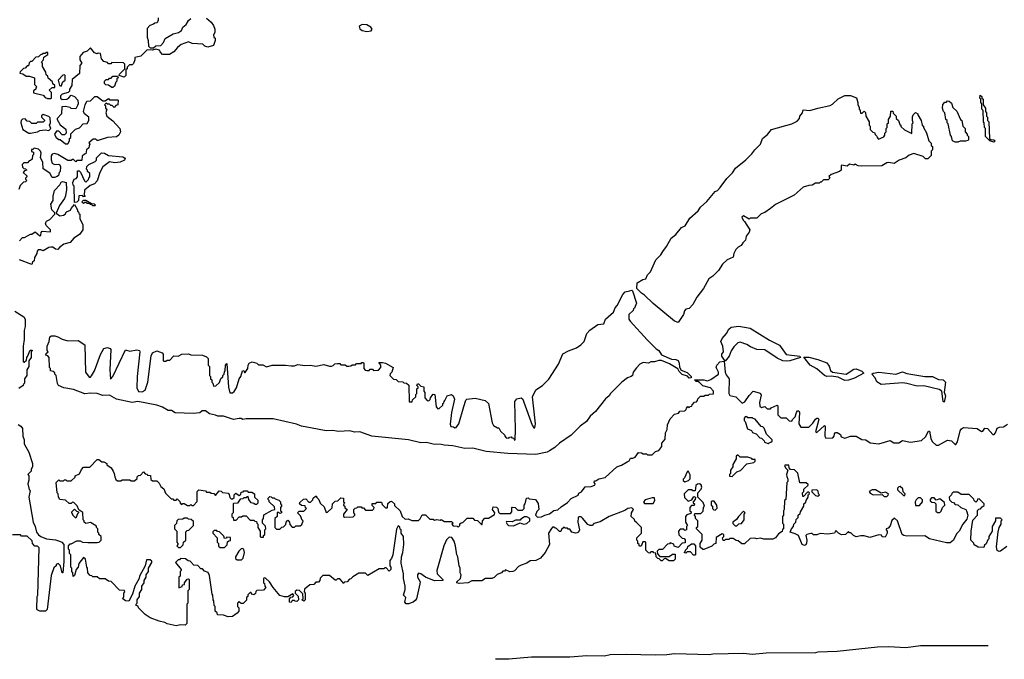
# Model space of a CAD drawing. Extents: x 2106670 to 2323771, y 35271 to 224896.
# Tile 166 of 256: x 2238808 to 2247538, y 60647 to 66320. Entities that reach past the tile are written whole.
import ezdxf

# ---------------------------------------------------------------- set-up
doc = ezdxf.new("R2010")
doc.units = 0

msp = doc.modelspace()

# ---------------------------------------------------------------- linework, layer by layer
at = {"layer": '0CON20XD'}
for points in [[(2240465, 66332.5), (2240505, 66297.5), (2240525, 66267.5), (2240536.7, 66235), (2240537.5, 66205), (2240527.5, 66185), (2240530, 66165), (2240540, 66155), (2240540, 66135), (2240525, 66092.5), (2240477, 66077), (2240450, 66085), (2240431.7, 66101.7), (2240338.3, 66108.3), (2240305, 66122.5), (2240240.9, 66099.1), (2240206.6, 66073.4), (2240175, 66034.2), (2240135, 66010), (2240075, 66010), (2240052.5, 66035), (2240048.3, 66048.3), (2240015, 66060), (2239985, 66050), (2239938.3, 66051.7), (2239883.3, 65996.7), (2239830, 65985), (2239830, 65965), (2239818.3, 65931.7), (2239805, 65920), (2239781.7, 65918.3), (2239761.7, 65898.3), (2239760, 65885), (2239750, 65875), (2239750, 65825), (2239735, 65810), (2239690, 65825), (2239691.7, 65838.3), (2239740, 65885), (2239740, 65925), (2239728.3, 65938.3), (2239625, 65940), (2239615, 65930), (2239595, 65930), (2239585, 65940), (2239555, 65950), (2239531.7, 65971.7), (2239525, 66020), (2239505, 66022.5), (2239495, 66017.5), (2239470, 66025), (2239435, 66070), (2239405, 66040), (2239371.7, 66028.3), (2239340, 65995), (2239340, 65965), (2239360, 65935), (2239340, 65915), (2239338.3, 65841.7), (2239271.7, 65788.3), (2239270, 65735), (2239250, 65705), (2239250, 65685), (2239237, 65673), (2239185, 65660), (2239170, 65645), (2239170, 65625), (2239183.3, 65613.3), (2239225, 65616.2), (2239243.9, 65626.1), (2239265, 65650), (2239295, 65637.5), (2239323.3, 65605), (2239326.7, 65575), (2239321.7, 65558.3), (2239305, 65530), (2239265, 65532.5), (2239255, 65540), (2239215, 65548.8), (2239181.7, 65548.3), (2239177.5, 65485), (2239140, 65445), (2239140, 65435), (2239167, 65387), (2239218.3, 65348.3), (2239220, 65315), (2239205, 65300), (2239185, 65300), (2239155, 65330), (2239135, 65332.5), (2239117.5, 65305), (2239120, 65295), (2239132.5, 65275), (2239155, 65257.5), (2239166.1, 65256.1), (2239215, 65220), (2239235, 65220), (2239250, 65245), (2239250, 65265), (2239260, 65275), (2239261.7, 65308.3), (2239301.7, 65348.3), (2239338.3, 65361.7), (2239370, 65395), (2239405, 65400), (2239420, 65425), (2239420, 65455), (2239383.6, 65483.6), (2239372.5, 65505), (2239388.8, 65565), (2239404, 65596), (2239435, 65600), (2239475, 65640), (2239495, 65640), (2239545, 65600), (2239565, 65600), (2239595, 65620), (2239605, 65610), (2239675, 65610), (2239680, 65605), (2239676.7, 65565), (2239661.7, 65558.3), (2239645, 65540), (2239628.3, 65558.3), (2239615, 65560), (2239605, 65570), (2239585, 65570), (2239575, 65580), (2239560, 65565), (2239570, 65555), (2239570, 65535), (2239580, 65525), (2239572.5, 65495), (2239580, 65465), (2239634, 65424), (2239696, 65355), (2239700.8, 65325), (2239685.7, 65295), (2239665, 65281.9), (2239585.8, 65274.2), (2239505, 65250), (2239495, 65250), (2239481.7, 65261.7), (2239458.3, 65261.7), (2239421.7, 65228.3), (2239430, 65215), (2239425, 65200), (2239420, 65185), (2239400, 65165), (2239395, 65130), (2239381.7, 65128.3), (2239361.7, 65108.3), (2239360, 65075), (2239355, 65070), (2239315, 65070), (2239305, 65060), (2239285, 65080), (2239275, 65080), (2239265, 65070), (2239235, 65070), (2239145, 65123.8), (2239115, 65133.3), (2239095, 65127.5), (2239087, 65113), (2239086.4, 65076.4), (2239096.7, 65046.7), (2239115, 65036.7), (2239155, 65037.5), (2239163.3, 65033.3), (2239170, 65015), (2239167.5, 64975), (2239157.5, 64965), (2239150.7, 64939.3), (2239140.7, 64929.3), (2239115, 64920), (2239095, 64920), (2239075, 64957.5), (2239016.4, 64996.4), (2239014, 65055), (2238993.3, 65095), (2238998.8, 65135), (2238992.5, 65155), (2238975, 65172.5), (2238935, 65180), (2238925, 65170), (2238911.7, 65168.3), (2238911.7, 65151.7), (2238930, 65145), (2238930, 65125), (2238920, 65115), (2238918.3, 65081.7), (2238905, 65070), (2238891.7, 65068.3), (2238878.3, 65051.7), (2238845, 65050), (2238830, 65035), (2238831.7, 65011.7), (2238845, 65000), (2238858.3, 64998.3), (2238870, 64985), (2238851.7, 64978.3), (2238840, 64965), (2238870, 64935), (2238870, 64925), (2238860, 64915), (2238860, 64905), (2238870, 64895), (2238858.3, 64881.7), (2238841.7, 64878.3), (2238811.7, 64848.3), (2238800, 64815)], [(2240035, 66337.5), (2240036.1, 66316.1), (2240026.4, 66293.6), (2240005, 66290), (2239995, 66280), (2239961.7, 66268.3), (2239938.3, 66241.7), (2239937.5, 66165), (2239946.7, 66135), (2239950, 66085), (2239965, 66070), (2239995, 66070), (2240015, 66087.5), (2240058.3, 66091.7), (2240082, 66118), (2240096.7, 66153.3), (2240170, 66195), (2240215, 66205.6), (2240242, 66225), (2240253.8, 66255), (2240283.3, 66276.7), (2240305, 66313.8), (2240325, 66329.2)], [(2241885, 66216.2), (2241925, 66222.5), (2241932.5, 66235), (2241922.5, 66255), (2241885.8, 66275.8), (2241843.9, 66276.1), (2241818.3, 66261.7), (2241825, 66237.5), (2241845, 66223.8), (2241885, 66216.2)], [(2239085, 65620), (2239090, 65625), (2239090, 65675), (2239070, 65695), (2239095, 65720), (2239120, 65720), (2239120, 65735), (2239101.7, 65751.7), (2239098.3, 65768.3), (2239061.7, 65801.7), (2239058.3, 65818.3), (2239041.7, 65831.7), (2239040, 65855), (2239010, 65905), (2239010, 65935), (2239000, 65945), (2239020, 65965), (2239021.7, 65988.3), (2239058.3, 66011.7), (2239058.3, 66028.3), (2239045, 66030), (2239035, 66020), (2239015, 66020), (2239005, 66010), (2238991.7, 66008.3), (2238975, 65990), (2238951.7, 65988.3), (2238915, 65950), (2238905, 65950), (2238891.7, 65938.3), (2238885, 65910), (2238875, 65910), (2238855, 65890), (2238841.7, 65888.3), (2238811.7, 65858.3), (2238810, 65845), (2238835, 65840), (2238865, 65820), (2238895, 65820), (2238940, 65805), (2238940, 65745), (2238960, 65725), (2238950, 65715), (2238950, 65705), (2238931.7, 65688.3), (2238931.7, 65671.7), (2239015, 65650), (2239035, 65630), (2239055, 65622.5), (2239085, 65620)], [(2239175, 65730), (2239191.7, 65768.3), (2239210, 65785), (2239210, 65825), (2239205, 65830), (2239191.7, 65828.3), (2239150, 65785), (2239160, 65735), (2239175, 65730)], [(2239635, 65720), (2239625, 65720), (2239595, 65740), (2239571.7, 65741.7), (2239560, 65755), (2239560, 65775), (2239575, 65790), (2239595, 65790), (2239605, 65800), (2239618.3, 65801.7), (2239635, 65820), (2239675, 65820), (2239680, 65805), (2239670, 65795), (2239670, 65775), (2239660, 65765), (2239648.3, 65731.7), (2239635, 65720)], [(2244645, 63634), (2244615, 63646.7), (2244425, 63803.3), (2244348.3, 63878.3), (2244320, 63895), (2244280, 63935), (2244282.5, 63985), (2244334.1, 64015.9), (2244358.3, 64021.7), (2244374.2, 64055.8), (2244400, 64085), (2244449.3, 64190.7), (2244493.8, 64235), (2244508.8, 64265), (2244542.9, 64307.1), (2244585, 64383.3), (2244624.4, 64415.6), (2244675, 64477.5), (2244708.3, 64491.7), (2244748.8, 64561.2), (2244824.1, 64625.9), (2244845, 64656.2), (2244901.4, 64708.6), (2244973.8, 64795), (2244995, 64806), (2245019.7, 64830.3), (2245077.6, 64912.4), (2245127.3, 64962.7), (2245155.6, 65004.4), (2245245, 65076.7), (2245299.7, 65130.3), (2245325, 65166.2), (2245375, 65216.7), (2245395, 65267.5), (2245439.3, 65300.7), (2245473.9, 65346.1), (2245655, 65396.7), (2245700.7, 65419.3), (2245723.3, 65445), (2245726.4, 65463.6), (2245750, 65495), (2245755, 65520), (2245815, 65513.3), (2245883.6, 65536.4), (2245995, 65560), (2246015, 65570), (2246065, 65616.7), (2246125, 65646.7), (2246175, 65647.5), (2246226.4, 65626.4), (2246240, 65585), (2246240, 65565), (2246250, 65545), (2246250, 65525), (2246260, 65515), (2246261.7, 65491.7), (2246278.3, 65491.7), (2246295, 65510), (2246308.3, 65498.3), (2246310, 65465), (2246340, 65415), (2246340, 65385), (2246350, 65375), (2246350, 65345), (2246371.7, 65321.7), (2246388.3, 65318.3), (2246391.7, 65301.7), (2246408.3, 65288.3), (2246410, 65275), (2246421.7, 65261.7), (2246468.3, 65281.7), (2246480, 65295), (2246480, 65315), (2246490, 65325), (2246490, 65355), (2246500, 65365), (2246500, 65395), (2246510, 65405), (2246510, 65435), (2246530, 65465), (2246531.7, 65508.3), (2246548.3, 65508.3), (2246551.7, 65491.7), (2246580, 65465), (2246580, 65445), (2246600, 65425), (2246611.7, 65391.7), (2246620, 65385), (2246621.7, 65371.7), (2246651.7, 65341.7), (2246718.3, 65311.7), (2246720, 65395), (2246730, 65405), (2246722.5, 65425), (2246723, 65457), (2246730, 65475), (2246751.7, 65498.3), (2246770, 65485), (2246770, 65475), (2246800, 65425), (2246810, 65385), (2246820, 65375), (2246820, 65365), (2246847, 65317), (2246870, 65245), (2246890, 65225), (2246890, 65205), (2246900, 65195), (2246900, 65165), (2246890, 65155), (2246890, 65115), (2246860, 65085), (2246840, 65085), (2246817, 65107), (2246735, 65132.5), (2246695, 65117.5), (2246665, 65094), (2246605.7, 65074.3), (2246560, 65045), (2246515, 65052.5), (2246495, 65050), (2246453, 65023), (2246275, 65020), (2246243.3, 65023.3), (2246215, 65040), (2246205, 65030), (2246165, 65040), (2246145, 65020), (2246095, 65030), (2246090, 65025), (2246090, 64985), (2246077, 64973), (2246001.7, 64948.3), (2245981.7, 64928.3), (2245990, 64915), (2245975, 64900), (2245935, 64900), (2245915, 64880), (2245905, 64880), (2245895, 64870), (2245865, 64870), (2245835, 64852.5), (2245805, 64850), (2245755, 64833.3), (2245675, 64764.4), (2245508.8, 64681.2), (2245465.3, 64645), (2245415, 64610), (2245381.7, 64598.3), (2245345, 64560), (2245285, 64560), (2245275, 64550), (2245225, 64580), (2245211.7, 64568.3), (2245221.7, 64541.7), (2245235, 64530), (2245282.5, 64455), (2245276, 64435), (2245249.1, 64400.9), (2245241.9, 64365), (2245218.6, 64341.4), (2245205, 64317.1), (2245178.3, 64301.8), (2245158.6, 64281.4), (2245139.5, 64245), (2245135, 64213.8), (2245079.2, 64190.9), (2245038.6, 64151.4), (2245005, 64094.5), (2244955, 64045.7), (2244917.2, 64022.8), (2244871.8, 63935), (2244810.6, 63859.4), (2244775.6, 63795), (2244745, 63759.2), (2244715, 63752), (2244700.9, 63739.1), (2244694, 63705), (2244645, 63634)], [(2247125, 65232.5), (2247103, 65233), (2247080, 65245), (2247070, 65285), (2247060, 65295), (2247040, 65395), (2247030, 65405), (2247030, 65425), (2247020, 65435), (2247010, 65495), (2247000, 65505), (2246990, 65535), (2246991.7, 65568.3), (2247011.7, 65588.3), (2247025, 65590), (2247035, 65600), (2247048.3, 65598.3), (2247068.3, 65578.3), (2247081.7, 65541.7), (2247118.3, 65508.3), (2247150, 65435), (2247160, 65425), (2247170, 65375), (2247190, 65355), (2247190, 65325), (2247210, 65305), (2247210, 65295), (2247220, 65285), (2247220, 65255), (2247215, 65250), (2247195, 65242.5), (2247147, 65243), (2247125, 65232.5)], [(2247445, 65233.3), (2247410, 65245), (2247372.5, 65285), (2247370, 65355), (2247363, 65363), (2247360, 65405), (2247352.5, 65415), (2247350, 65515), (2247340, 65525), (2247340, 65575), (2247330, 65585), (2247330, 65615), (2247320, 65625), (2247325, 65650), (2247338.3, 65638.3), (2247340, 65625), (2247350, 65615), (2247350, 65565), (2247370, 65535), (2247370, 65505), (2247380, 65495), (2247380, 65465), (2247390, 65455), (2247390, 65425), (2247400, 65415), (2247407.5, 65267.5), (2247418.3, 65258.3), (2247446, 65255), (2247455.8, 65245), (2247445, 65233.3)], [(2238905, 65313.8), (2238965, 65326.2), (2238987, 65337), (2239035, 65342.5), (2239065, 65337.5), (2239082.5, 65355), (2239072.5, 65385), (2239080, 65405), (2239078.3, 65448.3), (2239065, 65460), (2239015, 65480), (2239001.7, 65468.3), (2239000, 65455), (2239028.3, 65428.3), (2239028.3, 65421.7), (2239015, 65410), (2238965, 65410), (2238955, 65400), (2238915, 65400), (2238898.3, 65418.3), (2238875, 65420), (2238855, 65440), (2238831.7, 65438.3), (2238820, 65425), (2238817.5, 65405), (2238835, 65347.5), (2238890, 65315), (2238905, 65313.8)], [(2239295, 64700), (2239292.5, 64705), (2239290, 64845), (2239283, 64853), (2239280, 64875), (2239290, 64905), (2239308.3, 64911.7), (2239320, 64925), (2239321.7, 64978.3), (2239335, 64980), (2239348.3, 64968.3), (2239381.7, 64891.7), (2239395, 64880), (2239418.3, 64901.7), (2239420, 64915), (2239430, 64925), (2239430, 64955), (2239410, 64975), (2239410, 64985), (2239400, 64995), (2239401.7, 65018.3), (2239420, 65035), (2239478.3, 65061.7), (2239490, 65075), (2239490, 65095), (2239531.7, 65138.3), (2239560, 65135), (2239596.1, 65116.1), (2239723, 65103), (2239737.5, 65095), (2239742.5, 65085), (2239736.7, 65075), (2239700, 65055), (2239650.2, 65050.2), (2239605, 65060), (2239546, 65014), (2239517.8, 64965), (2239495, 64890), (2239470, 64865), (2239431.7, 64848.3), (2239381.7, 64808.3), (2239380, 64765), (2239388.3, 64751.7), (2239375, 64750), (2239365, 64760), (2239331.7, 64758.3), (2239330, 64715), (2239315, 64702.5), (2239295, 64700)], [(2238805, 64360), (2238833, 64387), (2238851.7, 64388.3), (2238905, 64417.5), (2238915, 64417.5), (2238945, 64440), (2238985, 64402.5), (2238995, 64410), (2238997.7, 64432.3), (2239005.9, 64444.1), (2239080, 64440), (2239080, 64455), (2239042.5, 64495), (2239037.5, 64515), (2239046.7, 64533.3), (2239075, 64547.5), (2239120, 64595), (2239118.3, 64608.3), (2239094.1, 64634.1), (2239082.5, 64685), (2239103.3, 64715), (2239103.3, 64755), (2239117.5, 64805), (2239162.5, 64855), (2239175, 64880), (2239186.1, 64886.1), (2239220, 64875), (2239223.8, 64815), (2239213, 64757), (2239206.1, 64733.9), (2239159.3, 64670.7), (2239130, 64605), (2239165, 64580), (2239195, 64587.5), (2239210, 64595), (2239223.9, 64616.1), (2239258.3, 64631.7), (2239263.9, 64646.1), (2239295, 64680), (2239320, 64635), (2239321.7, 64621.7), (2239330, 64615), (2239331.7, 64601.7), (2239340, 64595), (2239340, 64555), (2239367.5, 64505), (2239366.7, 64455), (2239336.7, 64415), (2239288.3, 64381.7), (2239256.2, 64345), (2239200.3, 64329.7), (2239160, 64300), (2239145, 64280.8), (2239125, 64284.3)], [(2239475, 64670), (2239455, 64670), (2239445, 64680), (2239435, 64680), (2239425, 64690), (2239405, 64690), (2239395, 64700), (2239385, 64700), (2239375, 64690), (2239360, 64705), (2239375, 64720), (2239395, 64720), (2239445, 64690), (2239468.3, 64688.3), (2239480, 64675), (2239475, 64670)], [(2239125, 64284.3), (2239101.7, 64301.7), (2239085, 64302.5), (2239065, 64300), (2239015, 64270), (2238995, 64280), (2238971.7, 64278.3), (2238961.7, 64268.3), (2238960, 64245), (2238938.3, 64211.7), (2238935, 64180), (2238921.7, 64168.3), (2238915, 64150), (2238805, 64188.8)], [(2243385, 62464), (2243135, 62472.2), (2242945, 62488.9), (2242825, 62518.6), (2242755, 62515.8), (2242649.3, 62539.3), (2242570, 62545), (2242543.8, 62553.8), (2242474.5, 62554.5), (2242415, 62569.2), (2242365, 62568.6), (2242255, 62594), (2241930, 62625), (2241825, 62664), (2241775, 62661.2), (2241735, 62673.3), (2241635, 62668), (2241585, 62675.7), (2241525, 62674.3), (2241449.4, 62689.4), (2241305, 62714.2), (2241262.3, 62732.3), (2241055, 62778.8), (2240815, 62780), (2240785, 62773.3), (2240771.7, 62781.7), (2240755, 62782.5), (2240705, 62773.3), (2240615, 62803.3), (2240565, 62803.8), (2240545, 62813.8), (2240490, 62825), (2240455, 62850), (2240425, 62850), (2240405, 62832.5), (2240345, 62827.5), (2240185, 62832.5), (2240155, 62852.5), (2240125, 62853.3), (2240074.2, 62884.2), (2240025, 62902), (2239856.2, 62933.8), (2239805, 62923.8), (2239665, 62954.2), (2239605, 62988.8), (2239545, 62987.5), (2239495, 63003.3), (2239435, 63007.5), (2239385, 63002.5), (2239285, 63041.2), (2239200, 63055), (2239152.5, 63075), (2239143, 63093), (2239130, 63165), (2239120, 63175), (2239118.3, 63188.3), (2239105, 63200), (2239080, 63205), (2239080, 63225), (2239072.5, 63235), (2239070, 63325), (2239058.3, 63338.3), (2239040, 63345), (2239041.7, 63358.3), (2239060, 63375), (2239050, 63385), (2239052.5, 63425), (2239070, 63465), (2239073.6, 63506.4), (2239090, 63515), (2239120, 63515), (2239145, 63508.5), (2239185.8, 63485.8), (2239235, 63472.2), (2239325, 63473.4), (2239386.7, 63435), (2239390, 63195), (2239425, 63150), (2239435, 63150), (2239445, 63160), (2239470, 63205), (2239525, 63350), (2239553.3, 63405), (2239585, 63413.5), (2239610, 63405), (2239615.6, 63395), (2239605.6, 63215), (2239611.7, 63131.7), (2239632.5, 63155), (2239691.2, 63275), (2239745, 63392.5), (2239785, 63378.8), (2239845, 63391.6), (2239870.6, 63385), (2239874.4, 63375), (2239850.6, 63155), (2239846.4, 63056.4), (2239861.7, 63021.7), (2239895, 63020), (2239920, 63035), (2239943.8, 63105), (2239975, 63340), (2239985, 63365.5), (2240025, 63382), (2240070, 63365), (2240080, 63355), (2240080, 63295), (2240085, 63290), (2240105, 63290), (2240115, 63300), (2240138.3, 63301.7), (2240175, 63340), (2240213, 63337), (2240245, 63352.5), (2240303.9, 63356.1), (2240325, 63347.5), (2240430, 63345), (2240465, 63330), (2240480, 63315), (2240480, 63255), (2240490, 63245), (2240490, 63165), (2240500, 63155), (2240500, 63135), (2240510, 63125), (2240510, 63105), (2240520, 63095), (2240525, 63070), (2240548.3, 63071.7), (2240578.3, 63101.7), (2240591.7, 63138.3), (2240608.3, 63151.7), (2240610, 63165), (2240620, 63175), (2240623, 63197), (2240630, 63205), (2240633, 63257), (2240645, 63270), (2240659.3, 63060.7), (2240671.7, 63011.7), (2240695, 63010), (2240708.3, 63021.7), (2240730, 63055), (2240752.5, 63135), (2240770, 63155), (2240783, 63207), (2240795, 63210), (2240801.7, 63191.7), (2240808.3, 63191.7), (2240830, 63225), (2240832.5, 63255), (2240842.5, 63275), (2240870, 63285), (2240910, 63275), (2240925, 63260), (2240965, 63257.5), (2240995, 63240), (2241045, 63255.7), (2241165, 63256.2), (2241215, 63248.8), (2241245, 63251.2), (2241275, 63262), (2241335, 63252), (2241385, 63255.7), (2241435, 63248), (2241505, 63263.3), (2241555, 63246.7), (2241573, 63247), (2241588.3, 63251.7), (2241603, 63267), (2241625, 63270), (2241645, 63270), (2241655, 63260), (2241695, 63260), (2241708.3, 63248.3), (2241725, 63247.5), (2241745, 63250), (2241755, 63260), (2241785, 63260), (2241795, 63270), (2241835, 63270), (2241841.7, 63278.3), (2241855, 63280), (2241860, 63275), (2241860, 63225), (2241871.7, 63211.7), (2241885, 63207.5), (2241905, 63210), (2241915, 63220), (2241935, 63220), (2241945, 63210), (2241988.3, 63211.7), (2242010, 63235), (2242010, 63255), (2241991.7, 63278.3), (2242025, 63280), (2242050, 63275), (2242120, 63235), (2242107.5, 63195), (2242091.7, 63178.3), (2242090, 63165), (2242121.7, 63131.7), (2242145, 63130), (2242165, 63110), (2242205, 63107.5), (2242215, 63100), (2242237, 63097), (2242258.3, 63078.3), (2242261.7, 62931.7), (2242288.3, 62931.7), (2242291.7, 62948.3), (2242320, 62975), (2242320, 62995), (2242330, 63005), (2242330, 63045), (2242340, 63055), (2242340, 63065), (2242330, 63075), (2242335, 63090), (2242345, 63090), (2242365, 63070), (2242390, 63065), (2242390, 63025), (2242400, 63015), (2242400, 62965), (2242421.7, 62941.7), (2242435, 62940), (2242448.3, 62951.7), (2242450, 62965), (2242470, 62995), (2242475, 63000), (2242490, 62995), (2242500, 62885), (2242515, 62870), (2242528.3, 62871.7), (2242558.3, 62901.7), (2242560, 62915), (2242568.3, 62921.7), (2242570, 62935), (2242578.3, 62941.7), (2242596.7, 62983.3), (2242635, 62994.5), (2242652.2, 62985), (2242662.5, 62955), (2242635.8, 62835), (2242623.3, 62733.3), (2242631.7, 62711.7), (2242655, 62710), (2242665, 62700), (2242678.3, 62701.7), (2242700, 62735), (2242745, 62890), (2242764, 62945), (2242773.3, 62955), (2242845, 62964.2), (2242935, 62943.3), (2242964.3, 62915), (2242996.7, 62745), (2243010, 62720), (2243045, 62700), (2243055, 62700), (2243071.7, 62671.7), (2243110, 62635), (2243110, 62625), (2243121.7, 62611.7), (2243145, 62610), (2243151.7, 62618.3), (2243165, 62620), (2243171.7, 62611.7), (2243188.3, 62608.3), (2243195, 62590), (2243200, 62595), (2243204.2, 62685), (2243197.9, 62935), (2243215, 62956), (2243255, 62965.4), (2243268.8, 62955), (2243278.6, 62928.6), (2243351.2, 62725), (2243365, 62700), (2243375, 62700), (2243380, 62735), (2243355.7, 62975), (2243385, 63036.7), (2243444.3, 63075.7), (2243499.1, 63130.9), (2243584.3, 63265.7), (2243624.1, 63355.9), (2243675, 63384), (2243745, 63409.2), (2243784.2, 63435.8), (2243814, 63466), (2243835, 63537.5), (2243864.1, 63565.9), (2243935, 63617.5), (2243988.3, 63621.7), (2244002.5, 63665), (2244073.3, 63725), (2244086.7, 63765), (2244104.1, 63785.9), (2244155.9, 63884.1), (2244177.5, 63905), (2244213.3, 63916.7), (2244235, 63920), (2244240, 63915), (2244277.5, 63805), (2244258.3, 63761.7), (2244250, 63755), (2244248.3, 63741.7), (2244210, 63705), (2244210, 63665), (2244220, 63645), (2244370.7, 63480.7), (2244450.7, 63400.7), (2244475.9, 63385.9), (2244497.7, 63347.7), (2244588.3, 63308.3), (2244625, 63306.2), (2244645, 63297.5), (2244656.2, 63275), (2244658.3, 63238.3), (2244671.7, 63211.7), (2244725, 63190), (2244760, 63155), (2244760, 63145), (2244745, 63140), (2244728.3, 63158.3), (2244683, 63173), (2244655, 63200), (2244642.5, 63222.5), (2244568.5, 63268.5), (2244497.2, 63297.2), (2244475, 63297.8), (2244435, 63284.4), (2244405, 63285.7), (2244383.3, 63273.3), (2244335, 63278.8), (2244305.9, 63264.1), (2244276.2, 63233.8), (2244247.5, 63195), (2244240, 63165), (2244230, 63155), (2244197.7, 63142.3), (2244147.5, 63105), (2244046.2, 63003.8), (2244035, 62983.3), (2244002, 62958), (2243913.3, 62845), (2243866.8, 62803.2), (2243834.4, 62755.6), (2243776, 62714), (2243696.7, 62635), (2243595, 62563.3), (2243553.3, 62525), (2243505, 62495.8), (2243485, 62485.8), (2243385, 62464)], [(2238765, 63734), (2238845.8, 63685), (2238856.4, 63663.6), (2238855, 63600), (2238847, 63563), (2238846.2, 63485), (2238837.5, 63425), (2238840, 63285), (2238848.3, 63281.7), (2238868.3, 63301.7), (2238870, 63325), (2238878.3, 63331.7), (2238901.7, 63388.3), (2238915, 63390), (2238920, 63385), (2238910, 63375), (2238910, 63325), (2238890, 63295), (2238890, 63245), (2238870, 63215), (2238870, 63165), (2238850, 63135), (2238850, 63095), (2238841.7, 63088.3), (2238840, 63075), (2238800, 63050)], [(2245605, 63290.6), (2245573.8, 63295), (2245525, 63316.9), (2245415, 63392.9), (2245343.3, 63395), (2245287.6, 63417.6), (2245255, 63439.2), (2245195, 63459.2), (2245175, 63454), (2245140.4, 63419.6), (2245117.2, 63382.8), (2245097.9, 63335), (2245061.7, 63291.7), (2245032.5, 63335), (2245033.8, 63355), (2245049.5, 63375), (2245041.8, 63425), (2245024, 63465), (2245036.2, 63493.8), (2245074.1, 63535.9), (2245095.9, 63574.1), (2245117.3, 63592.7), (2245185, 63602), (2245285, 63583.8), (2245455, 63478), (2245544.2, 63434.2), (2245605, 63350), (2245725, 63336.7), (2245730, 63325), (2245635, 63294.3), (2245605, 63290.6)], [(2246125, 63121.4), (2246065, 63149.2), (2246001.7, 63158.3), (2245965, 63156), (2245945, 63164.2), (2245875, 63222), (2245817.3, 63257.3), (2245761.7, 63328.3), (2245803.8, 63326.2), (2245885, 63305.8), (2245965.7, 63275.7), (2245985, 63247.5), (2245997.5, 63207.5), (2246015, 63193.8), (2246135, 63175.8), (2246205, 63221.5), (2246225, 63222.2), (2246275, 63204), (2246292.5, 63185), (2246209.6, 63140.4), (2246155, 63124.2), (2246125, 63121.4)], [(2244895, 63120), (2244905, 63117.5), (2244935, 63130), (2245003.9, 63176.1), (2245004.3, 63195), (2244984.2, 63234.2), (2244988.4, 63255), (2245015, 63284.5), (2245055, 63290), (2245062.8, 63192.8), (2245070.9, 63170.9), (2245099.2, 63135), (2245096, 63006), (2245105, 62987.5), (2245157.5, 62975), (2245215, 62920), (2245238.3, 62931.7), (2245275, 62986.2), (2245312.5, 63025), (2245365, 63012), (2245376, 63005), (2245381.3, 62988.7), (2245366.2, 62925), (2245371.7, 62891.7), (2245385, 62880), (2245415, 62890), (2245435, 62870), (2245465, 62870), (2245471.7, 62878.3), (2245525, 62900), (2245530, 62895), (2245530, 62815), (2245555, 62790), (2245605, 62790), (2245631.7, 62761.7), (2245655, 62760), (2245660, 62775), (2245682.5, 62797.5), (2245695, 62837.5), (2245705, 62850), (2245715, 62850), (2245722.5, 62835), (2245715.7, 62735.7), (2245735, 62707.5), (2245805, 62707.5), (2245839.3, 62740.7), (2245865, 62777.1), (2245875, 62785.4), (2245886.2, 62785), (2245894, 62775), (2245862.5, 62665), (2245875, 62660), (2245945, 62720), (2245950, 62715), (2245947.5, 62625), (2245955, 62610), (2246018.3, 62611.7), (2246030, 62625), (2246031.7, 62648.3), (2246041.7, 62658.3), (2246055, 62660), (2246085, 62640), (2246091.7, 62621.7), (2246125, 62610), (2246175, 62626.2), (2246225, 62626.2), (2246275, 62597.5), (2246310, 62595), (2246348.3, 62568.3), (2246425, 62557.5), (2246525, 62586.7), (2246558.3, 62568.3), (2246585, 62566.7), (2246601.7, 62568.3), (2246635, 62586.7), (2246705, 62573.3), (2246805, 62586.7), (2246839.4, 62620.6), (2246865, 62670), (2246875, 62670), (2246886.2, 62605), (2246898.8, 62578.8), (2246935, 62547.5), (2246955, 62547.5), (2247035, 62590), (2247070, 62585), (2247101.7, 62551.7), (2247108.3, 62551.7), (2247122.5, 62575), (2247145.6, 62675), (2247157.4, 62692.6), (2247175, 62704.5), (2247297.5, 62695), (2247335, 62667.5), (2247348.3, 62671.7), (2247364.1, 62695.9), (2247390, 62695), (2247435, 62640), (2247448.3, 62641.7), (2247460, 62655), (2247473, 62687), (2247475, 62697.5), (2247495, 62706.2), (2247531.7, 62708.3), (2247565, 62733.3)], [(2240195, 60943.5), (2240115, 60960.8), (2240094.4, 60974.4), (2240045, 60984.5), (2239965, 61014.3), (2239920, 61045), (2239862.5, 61105), (2239858.3, 61118.3), (2239840, 61125), (2239840, 61135), (2239850, 61145), (2239850, 61175), (2239870, 61205), (2239870, 61235), (2239890, 61265), (2239890, 61295), (2239910, 61325), (2239910, 61345), (2239930, 61375), (2239930, 61395), (2239950, 61425), (2239950, 61455), (2239980, 61505), (2239978.3, 61518.3), (2239965, 61530), (2239931.7, 61528.3), (2239920, 61475), (2239870, 61385), (2239867, 61363), (2239830, 61295), (2239807.5, 61225), (2239775, 61163.3), (2239745, 61166.7), (2239722.5, 61185), (2239730, 61205), (2239730, 61235), (2239740, 61245), (2239738.3, 61258.3), (2239691.7, 61261.7), (2239618.3, 61338.3), (2239595, 61340), (2239565, 61360), (2239515, 61360), (2239495, 61380), (2239455, 61380), (2239448.3, 61388.3), (2239431.7, 61391.7), (2239413, 61413), (2239410, 61455), (2239403, 61463), (2239390, 61535), (2239375, 61550), (2239331.7, 61498.3), (2239327.5, 61465), (2239310, 61445), (2239295, 61390), (2239281.7, 61381.7), (2239280, 61415), (2239270, 61425), (2239270, 61455), (2239260, 61465), (2239260, 61575), (2239250, 61585), (2239250, 61615), (2239240, 61625), (2239240, 61655), (2239255, 61670), (2239265, 61670), (2239315, 61696.7), (2239345, 61696.7), (2239365, 61686.7), (2239413.3, 61683.3), (2239496.1, 61683.9), (2239512.5, 61687.5), (2239530, 61705), (2239530, 61735), (2239510, 61755), (2239510, 61765), (2239500, 61775), (2239500, 61805), (2239490, 61815), (2239488.3, 61828.3), (2239435, 61860), (2239395, 61852.5), (2239380, 61865), (2239380, 61875), (2239370, 61885), (2239368.3, 61948.3), (2239331.7, 61971.7), (2239318.3, 62008.3), (2239288.3, 62038.3), (2239275, 62040), (2239265, 62030), (2239245, 62030), (2239215, 62060), (2239163.6, 62063.6), (2239152.5, 62085), (2239150, 62115), (2239140, 62125), (2239132.5, 62215), (2239155, 62240), (2239165, 62230), (2239195, 62230), (2239205, 62240), (2239218.3, 62238.3), (2239225, 62230), (2239265, 62230), (2239298.3, 62261.7), (2239300, 62275), (2239338.3, 62291.7), (2239355, 62330), (2239375, 62350), (2239428.3, 62351.7), (2239495, 62420), (2239508.3, 62418.3), (2239535, 62400), (2239555, 62400), (2239580, 62385), (2239581.7, 62371.7), (2239617.5, 62345), (2239636.1, 62316.1), (2239646.7, 62295), (2239650, 62265), (2239661.7, 62241.7), (2239675, 62230), (2239705, 62230), (2239715, 62240), (2239785, 62240), (2239795, 62230), (2239825, 62230), (2239848.3, 62251.7), (2239850, 62265), (2239861.7, 62278.3), (2239878.3, 62281.7), (2239905, 62310), (2239921.7, 62291.7), (2239938.3, 62288.3), (2239941.7, 62281.7), (2239968.3, 62278.3), (2239971.7, 62241.7), (2239985, 62230), (2240025, 62230), (2240045, 62210), (2240060, 62180), (2240085, 62160), (2240101.7, 62121.7), (2240151.7, 62071.7), (2240165, 62070), (2240175, 62060), (2240195, 62060), (2240205, 62070), (2240228.3, 62048.3), (2240231.7, 62031.7), (2240245, 62020), (2240251.7, 62028.3), (2240265, 62030), (2240295, 62010), (2240315, 62010), (2240325, 62020), (2240335, 62010), (2240348.3, 62011.7), (2240381.7, 62048.3), (2240382.5, 62135), (2240395, 62150), (2240455, 62140), (2240465, 62130), (2240495, 62130), (2240505, 62120), (2240528.3, 62118.3), (2240545, 62100), (2240575, 62140), (2240595, 62137.5), (2240607, 62127), (2240655, 62120), (2240665, 62110), (2240671.7, 62081.7), (2240681.7, 62071.7), (2240695, 62070), (2240708.3, 62081.7), (2240710, 62105), (2240725, 62120), (2240755, 62100), (2240768.3, 62111.7), (2240771.7, 62128.3), (2240788.3, 62131.7), (2240795, 62140), (2240825, 62140), (2240835, 62130), (2240865, 62130), (2240890, 62115), (2240890, 62085), (2240918.3, 62058.3), (2240918.3, 62031.7), (2240908.3, 62021.7), (2240895, 62020), (2240885, 62030), (2240860, 62035), (2240840, 62065), (2240835, 62090), (2240821.7, 62088.3), (2240815, 62080), (2240795, 62080), (2240785, 62070), (2240761.7, 62068.3), (2240738.3, 62031.7), (2240705, 62030), (2240700, 62025), (2240700, 61945), (2240690, 61935), (2240690, 61915), (2240700, 61905), (2240705, 61880), (2240728.3, 61881.7), (2240755, 61910), (2240775, 61910), (2240785, 61920), (2240815, 61920), (2240851.7, 61881.7), (2240885, 61880), (2240891.7, 61871.7), (2240908.3, 61868.3), (2240910, 61855), (2240920, 61845), (2240920, 61815), (2240940, 61785), (2240940, 61735), (2240945, 61730), (2240968.3, 61731.7), (2240970, 61745), (2240980, 61755), (2240980, 61795), (2240990, 61805), (2240988.3, 61828.3), (2240960, 61855), (2240960, 61885), (2240970, 61895), (2240971.7, 61928.3), (2241045, 61970), (2241070, 61975), (2241068.3, 61998.3), (2241020, 62045), (2241020, 62055), (2241010, 62065), (2241010, 62075), (2241025, 62090), (2241038.3, 62088.3), (2241045, 62080), (2241065, 62080), (2241071.7, 62071.7), (2241105, 62060), (2241120, 62045), (2241120, 62025), (2241130, 62015), (2241130, 62005), (2241120, 61995), (2241120, 61965), (2241128.3, 61958.3), (2241130, 61945), (2241115, 61940), (2241105, 61950), (2241091.7, 61948.3), (2241090, 61915), (2241070, 61895), (2241070, 61815), (2241085, 61800), (2241115, 61800), (2241131.7, 61818.3), (2241148.3, 61821.7), (2241168.3, 61841.7), (2241170, 61865), (2241185, 61880), (2241200, 61865), (2241201.7, 61841.7), (2241225, 61820), (2241245, 61820), (2241255, 61830), (2241295, 61830), (2241308.3, 61841.7), (2241320, 61875), (2241311.7, 61881.7), (2241298.3, 61918.3), (2241270, 61945), (2241285, 61960), (2241328.3, 61961.7), (2241350, 61985), (2241341.7, 61991.7), (2241338.3, 62008.3), (2241305, 62010), (2241290, 62025), (2241291.7, 62038.3), (2241323, 62067), (2241345, 62070), (2241371.7, 62041.7), (2241385, 62040), (2241408.3, 62061.7), (2241410, 62075), (2241430, 62095), (2241440, 62095), (2241440, 62085), (2241460, 62065), (2241471.7, 62031.7), (2241508.3, 61998.3), (2241525, 61950), (2241538.3, 61951.7), (2241578.3, 61991.7), (2241580, 62025), (2241595, 62040), (2241605, 62050), (2241628.3, 62051.7), (2241655, 62080), (2241680, 62075), (2241680, 62045), (2241690, 62035), (2241681.7, 62028.3), (2241680, 62015), (2241690, 62005), (2241691.7, 61991.7), (2241710, 61975), (2241680, 61935), (2241680, 61915), (2241688.3, 61908.3), (2241765, 61910), (2241780, 61925), (2241780, 61935), (2241770, 61945), (2241770, 61975), (2241781.7, 61988.3), (2241798.3, 61991.7), (2241805, 62000), (2241835, 62000), (2241841.7, 61991.7), (2241855, 61990), (2241875, 61970), (2241935, 61970), (2241948.3, 61981.7), (2241950, 61995), (2241931.7, 62011.7), (2241931.7, 62028.3), (2241965, 62030), (2241975, 62040), (2242015, 62040), (2242021.7, 62021.7), (2242051.7, 61991.7), (2242065, 61990), (2242070, 61995), (2242071.7, 62028.3), (2242093, 62047), (2242105, 62050), (2242130, 62025), (2242131.7, 62011.7), (2242180, 61965), (2242200, 61915), (2242225, 61890), (2242251.7, 61891.7), (2242285, 61877.5), (2242345, 61877.5), (2242358.3, 61891.7), (2242375, 61930), (2242405, 61930), (2242445, 61890), (2242475, 61890), (2242485, 61880), (2242505, 61887.5), (2242535, 61880), (2242545, 61887.5), (2242575, 61870), (2242635, 61870), (2242650, 61855), (2242640, 61845), (2242651.7, 61831.7), (2242687, 61827), (2242695, 61820), (2242710, 61835), (2242711.7, 61848.3), (2242721.7, 61858.3), (2242738.3, 61861.7), (2242775, 61900), (2242825, 61900), (2242841.7, 61881.7), (2242868.3, 61878.3), (2242901.7, 61841.7), (2242908.3, 61841.7), (2242910, 61875), (2242931.7, 61898.3), (2242965, 61900), (2243018.3, 61931.7), (2243020, 61945), (2243000, 61975), (2243005, 62000), (2243035, 61997.5), (2243046.7, 61985), (2243051.7, 61951.7), (2243065, 61940), (2243158.3, 61941.7), (2243170, 61955), (2243170, 61995), (2243175, 61997.5), (2243200, 61995), (2243225, 61970), (2243265, 61970), (2243280, 61985), (2243280, 62015), (2243290, 62025), (2243300, 62075), (2243315, 62080), (2243325, 62070), (2243380, 62065), (2243405, 62030), (2243410, 61975), (2243391.7, 61958.3), (2243380, 61925), (2243398.3, 61908.3), (2243435, 61910), (2243464.1, 61925.9), (2243505, 61936.7), (2243545, 61966.2), (2243578.3, 61971.7), (2243609.4, 62000.6), (2243665, 62036.7), (2243696.4, 62073.6), (2243758.3, 62101.7), (2243765, 62120), (2243788.3, 62131.7), (2243823, 62177), (2243875, 62180), (2243908.3, 62191.7), (2243910, 62205), (2243900, 62215), (2243905, 62230), (2243915, 62230), (2243943, 62247), (2244000, 62260), (2244103.3, 62355), (2244142.3, 62367.7), (2244195, 62397.5), (2244211.7, 62408.3), (2244225, 62430), (2244245, 62430), (2244265, 62440), (2244295, 62480), (2244321.7, 62478.3), (2244335, 62470), (2244365, 62470), (2244375, 62460), (2244415, 62460), (2244445, 62490), (2244475, 62500), (2244500, 62535), (2244500, 62565), (2244531.7, 62598.3), (2244532.5, 62655), (2244550, 62685), (2244553, 62727), (2244575, 62780), (2244615, 62820), (2244648.3, 62831.7), (2244661.7, 62848.3), (2244705, 62850), (2244718.3, 62861.7), (2244720, 62875), (2244731.7, 62888.3), (2244745, 62880), (2244751.7, 62888.3), (2244768.3, 62891.7), (2244770, 62905), (2244791.7, 62928.3), (2244808.3, 62931.7), (2244818.3, 62941.7), (2244821.7, 62958.3), (2244845, 62980), (2244875, 62980), (2244885, 62990), (2244915, 62990), (2244925, 62997.5), (2244958.3, 63001.7), (2244960, 63025), (2244933.6, 63053.6), (2244865, 63074), (2244835, 63103.3), (2244821.7, 63111.7), (2244805, 63112.5), (2244790, 63125), (2244875, 63126.7), (2244895, 63120)], [(2247005, 62926.7), (2246995, 62933.3), (2246984.2, 63024.2), (2246961.1, 63041.1), (2246825, 63073.8), (2246765, 63069.6), (2246675, 63094.6), (2246638.7, 63098.7), (2246445.7, 63085.7), (2246408.7, 63108.7), (2246392.6, 63142.6), (2246363.3, 63175), (2246374.2, 63185.8), (2246425, 63194.2), (2246575, 63176), (2246635, 63196.7), (2246675, 63182.5), (2246834, 63156), (2246900, 63155), (2246955, 63130), (2246995, 63125.7), (2247015.6, 63105), (2247005.9, 63015.9), (2247016.9, 62985), (2247005, 62926.7)], [(2245445, 62560), (2245451.7, 62568.3), (2245468.3, 62571.7), (2245478.3, 62581.7), (2245480, 62595), (2245430, 62645), (2245408.3, 62698.3), (2245398.3, 62708.3), (2245381.7, 62711.7), (2245328.3, 62778.3), (2245311.7, 62781.7), (2245305, 62790), (2245265, 62790), (2245255, 62800), (2245241.7, 62798.3), (2245230, 62785), (2245230, 62765), (2245240, 62755), (2245261.7, 62691.7), (2245295, 62677.5), (2245305, 62660), (2245337, 62647), (2245371.7, 62611.7), (2245385, 62610), (2245410, 62585), (2245411.7, 62571.7), (2245445, 62560)], [(2238795, 62728.8), (2238816.7, 62715), (2238833.9, 62693.9), (2238836.7, 62625), (2238847.5, 62595), (2238848.3, 62558.3), (2238887.5, 62485), (2238920, 62385), (2238920, 62355), (2238910, 62335), (2238910, 62315), (2238880, 62285), (2238890, 62275), (2238890, 62235), (2238880, 62205), (2238893, 62153), (2238900, 62145), (2238890, 62085), (2238926.2, 61865), (2238945.8, 61825), (2238956.7, 61775), (2238975, 61752.5), (2238996.4, 61736.4), (2239045, 61716.2), (2239125, 61706.2), (2239160, 61695), (2239180, 61685), (2239200, 61665), (2239200, 61515), (2239190, 61415), (2239183, 61413), (2239170, 61475), (2239148.3, 61498.3), (2239131.7, 61488.3), (2239130, 61475), (2239111.7, 61458.3), (2239088.3, 61391.7), (2239051.7, 61088.3), (2239035.3, 61074.7), (2238985, 61074.6), (2238962.5, 61085), (2238960, 61095), (2238962.5, 61205), (2238970, 61215), (2238980, 61635), (2238965, 61650), (2238941.7, 61651.7), (2238920, 61675), (2238918.3, 61698.3), (2238875, 61740), (2238825, 61740), (2238815, 61750), (2238745, 61750)], [(2245125, 62270), (2245165, 62310), (2245198.3, 62321.7), (2245255, 62380), (2245318.3, 62391.7), (2245330, 62405), (2245328.3, 62418.3), (2245305, 62420), (2245298.3, 62428.3), (2245265, 62440), (2245195, 62440), (2245178.3, 62458.3), (2245171.7, 62458.3), (2245161.7, 62448.3), (2245160, 62425), (2245130, 62375), (2245130, 62355), (2245110, 62325), (2245110, 62295), (2245100, 62285), (2245101.7, 62271.7), (2245125, 62270)], [(2247561.7, 61648.3), (2247505, 61606.7), (2247493.6, 61603.6), (2247475, 61613.3), (2247470, 61645), (2247483.3, 61776.7), (2247493, 61817), (2247510, 61845), (2247510, 61875), (2247520, 61885), (2247505, 61900), (2247460, 61900), (2247460, 61875), (2247430, 61825), (2247430, 61785), (2247400, 61735), (2247400, 61715), (2247391.7, 61708.3), (2247378.3, 61671.7), (2247361.7, 61658.3), (2247355, 61640), (2247305, 61642.5), (2247271.7, 61661.7), (2247268.3, 61678.3), (2247240, 61705), (2247243.6, 61783.6), (2247258.3, 61881.7), (2247300, 61925), (2247301.7, 61968.3), (2247311.7, 61978.3), (2247328.3, 61981.7), (2247341.7, 61998.3), (2247358.3, 62011.7), (2247360, 62025), (2247315, 62070), (2247301.7, 62068.3), (2247298.3, 62051.7), (2247285, 62040), (2247270, 62055), (2247268.3, 62068.3), (2247225, 62110), (2247155, 62110), (2247125, 62130), (2247085, 62130), (2247071.7, 62118.3), (2247070, 62105), (2247050, 62085), (2247051.7, 62061.7), (2247071.7, 62041.7), (2247088.3, 62038.3), (2247101.7, 62021.7), (2247126.2, 62016.2), (2247153.3, 61995), (2247195.8, 61975.8), (2247204.1, 61964.1), (2247213.3, 61925), (2247205, 61890), (2247170, 61845), (2247137.5, 61785), (2247115, 61760), (2247087.5, 61705), (2247059.3, 61680.7), (2247025, 61680.6), (2246875, 61714.3), (2246833.4, 61743.4), (2246675, 61740), (2246646, 61746), (2246633.3, 61755), (2246590, 61875), (2246565, 61900), (2246541.7, 61878.3), (2246525, 61830), (2246508.3, 61811.7), (2246490, 61805), (2246490, 61795), (2246500, 61785), (2246500, 61765), (2246481.7, 61731.7), (2246455, 61732.5), (2246448.3, 61748.3), (2246425, 61752.5), (2246345, 61726.2), (2246295, 61743.3), (2246265, 61743.3), (2246225, 61733.8), (2246200, 61745), (2246178.3, 61768.3), (2246165, 61770), (2246155, 61780), (2246130, 61755), (2246095, 61750), (2246066.7, 61765), (2246045, 61790), (2246033, 61767), (2245973.6, 61756.4), (2245905, 61762.5), (2245875, 61750), (2245845, 61752.5), (2245835, 61762.5), (2245823.6, 61763.6), (2245787.5, 61755), (2245778.8, 61745), (2245786, 61705), (2245783, 61677), (2245776.8, 61663.2), (2245765, 61655.8), (2245744.2, 61665), (2245713.8, 61745), (2245685, 61761.2), (2245640, 61775), (2245650, 61805), (2245670, 61825), (2245673, 61847), (2245690, 61865), (2245693, 61887), (2245710, 61905), (2245710, 61925), (2245728.3, 61941.7), (2245730, 61955), (2245760, 62005), (2245760, 62025), (2245778.3, 62041.7), (2245780, 62055), (2245800, 62085), (2245800, 62105), (2245808.3, 62111.7), (2245810, 62125), (2245805, 62130), (2245791.7, 62128.3), (2245758.3, 62091.7), (2245751.7, 62091.7), (2245750, 62125), (2245760, 62135), (2245760, 62155), (2245798.3, 62191.7), (2245798.3, 62198.3), (2245781.7, 62211.7), (2245725, 62212.5), (2245708.3, 62298.3), (2245678.3, 62328.3), (2245641.7, 62331.7), (2245630, 62345), (2245628.3, 62368.3), (2245595, 62370), (2245590, 62365), (2245597.5, 62345), (2245620, 62325), (2245607.5, 62285), (2245608.3, 62268.3), (2245620, 62245), (2245620, 62225), (2245610, 62215), (2245600, 62065), (2245590, 62055), (2245587.5, 61975), (2245580, 61965), (2245580, 61925), (2245570, 61915), (2245570, 61855), (2245580, 61845), (2245580, 61805), (2245571.7, 61798.3), (2245568.3, 61781.7), (2245535, 61760), (2245510, 61725), (2245485, 61712.5), (2245405, 61713.3), (2245375, 61721.9), (2245345, 61716.7), (2245325, 61722.5), (2245285, 61720), (2245235, 61670), (2245211.7, 61671.7), (2245178.3, 61698.3), (2245161.7, 61701.7), (2245135, 61720)], [(2244705, 62220), (2244738.3, 62231.7), (2244751.7, 62248.3), (2244753, 62283), (2244735, 62320), (2244725, 62310), (2244703.3, 62256.7), (2244690, 62245), (2244691.7, 62231.7), (2244705, 62220)], [(2245135, 61720), (2245105, 61720), (2245095, 61710), (2245065, 61710), (2245058.3, 61701.7), (2245045, 61700), (2245040, 61725), (2245050, 61735), (2245050, 61755), (2245035, 61760), (2244981.7, 61728.3), (2244980, 61675), (2244961.7, 61668.3), (2244945, 61650), (2244875, 61620), (2244865, 61620), (2244841.7, 61641.7), (2244840, 61675), (2244860, 61705), (2244860, 61755), (2244810, 61805), (2244810, 61815), (2244820, 61825), (2244820, 61875), (2244800, 61895), (2244800, 61915), (2244790, 61925), (2244795, 61940), (2244848.3, 61941.7), (2244868.3, 61961.7), (2244870, 61995), (2244880, 62005), (2244868.3, 62038.3), (2244820, 62085), (2244820, 62125), (2244850, 62155), (2244857.5, 62175), (2244850, 62195), (2244835, 62202.5), (2244818.3, 62201.7), (2244801.7, 62188.3), (2244798.3, 62141.7), (2244775, 62140), (2244765, 62150), (2244735, 62150), (2244700, 62115), (2244701.7, 62081.7), (2244735, 62050), (2244768.3, 62061.7), (2244785, 62090), (2244800, 62085), (2244797.5, 62065), (2244780, 62045), (2244780, 62035), (2244790, 62025), (2244788.3, 62011.7), (2244765, 62010), (2244750, 61995), (2244750, 61965), (2244760, 61955), (2244758.3, 61941.7), (2244721.7, 61928.3), (2244710, 61915), (2244710, 61865), (2244730, 61835), (2244720, 61825), (2244720, 61795), (2244705, 61790), (2244695, 61800), (2244665, 61800), (2244650, 61785), (2244651.7, 61751.7), (2244681.7, 61721.7), (2244698.3, 61718.3), (2244708.3, 61708.3), (2244708.3, 61681.7), (2244681.7, 61678.3), (2244645, 61640), (2244611.7, 61651.7), (2244608.3, 61668.3), (2244575, 61680), (2244568.3, 61671.7), (2244551.7, 61668.3), (2244508.3, 61621.7), (2244475, 61620), (2244460, 61605), (2244461.7, 61581.7), (2244485, 61560), (2244565, 61560), (2244595, 61580), (2244618.3, 61578.3), (2244620, 61535), (2244605, 61520), (2244565, 61520), (2244535, 61540), (2244521.7, 61538.3), (2244505, 61520), (2244495, 61520), (2244478.3, 61538.3), (2244465, 61540), (2244450, 61555), (2244448.3, 61588.3), (2244431.7, 61591.7), (2244425, 61600), (2244405, 61600), (2244395, 61590), (2244381.7, 61591.7), (2244360, 61615), (2244360, 61685), (2244355, 61690), (2244331.7, 61688.3), (2244318.3, 61651.7), (2244305, 61650), (2244300, 61655), (2244300, 61665), (2244290, 61675), (2244290, 61695), (2244280, 61705), (2244280, 61725), (2244320, 61765), (2244320, 61815), (2244278.3, 61858.3), (2244261.7, 61871.7), (2244258.3, 61888.3), (2244230, 61915), (2244233, 61947), (2244250, 61975), (2244235, 61990), (2244200, 61985), (2244174, 61966), (2244035.8, 61914.2), (2243955, 61867.1), (2243898.3, 61851.7), (2243883.3, 61833.3), (2243865, 61833.3), (2243845, 61843.3), (2243799.3, 61899.3), (2243785, 61910), (2243765, 61910), (2243760, 61905), (2243757.5, 61865), (2243772.5, 61795), (2243762.5, 61775), (2243751.7, 61768.3), (2243735, 61766), (2243703.8, 61773.8), (2243685, 61800), (2243671.7, 61801.7), (2243665, 61810), (2243645, 61810), (2243635, 61820), (2243611.7, 61798.3), (2243605, 61780), (2243595, 61780), (2243568.3, 61808.3), (2243555, 61810), (2243545, 61820), (2243531.7, 61818.3), (2243521.7, 61808.3), (2243497.5, 61765), (2243506.7, 61665), (2243467.8, 61595), (2243425, 61544.6), (2243383.6, 61523.6), (2243335, 61520), (2243305, 61500), (2243255, 61482.5), (2243230.7, 61469.3), (2243195, 61432.5), (2243180, 61425), (2243153.6, 61423.6), (2243115, 61440), (2243105, 61430), (2243091.7, 61428.3), (2243080, 61415), (2243041.7, 61398.3), (2243015, 61373.8), (2242995, 61364), (2242936.7, 61363.3), (2242905, 61344.2), (2242816.2, 61343.8), (2242785, 61324.2), (2242705, 61319.2), (2242682.5, 61325), (2242682.5, 61335), (2242717.5, 61365), (2242722.5, 61395), (2242713.3, 61415), (2242712.5, 61455), (2242703.3, 61475), (2242692.5, 61555), (2242683.3, 61575), (2242672.5, 61655), (2242660, 61695), (2242638.3, 61728.3), (2242615, 61730), (2242591.7, 61708.3), (2242567.5, 61655), (2242507.5, 61435), (2242510, 61405), (2242560, 61355), (2242560, 61345), (2242484.5, 61344.5), (2242405.7, 61375.7), (2242365, 61406.2), (2242345, 61412.5), (2242336.2, 61395), (2242336.2, 61375), (2242357.5, 61335), (2242357, 61317), (2242325, 61184), (2242315, 61168.1), (2242295.8, 61155), (2242255, 61138.9), (2242235, 61140), (2242222.2, 61155), (2242230.8, 61195), (2242211.2, 61215), (2242224.5, 61265), (2242224.4, 61294.5), (2242211.9, 61365), (2242211.4, 61405), (2242190.9, 61500.9), (2242194.1, 61555.9), (2242203.8, 61595), (2242212.5, 61665), (2242210, 61735), (2242190, 61765), (2242190, 61795), (2242181.7, 61801.7), (2242178.3, 61818.3), (2242165, 61830), (2242148.3, 61801.7), (2242116.7, 61575), (2242105, 61540), (2242090, 61525), (2242090, 61475), (2242100, 61465), (2242100, 61445), (2242085, 61430), (2242058.3, 61458.3), (2242045, 61460), (2242035, 61450), (2241995, 61450), (2241895, 61390), (2241875, 61410), (2241815, 61410), (2241761.7, 61378.3), (2241745, 61360), (2241731.7, 61358.3), (2241710, 61335), (2241685, 61330), (2241675, 61320), (2241668.3, 61338.3), (2241645, 61360), (2241625, 61360), (2241615, 61350), (2241605, 61350), (2241555, 61390), (2241495, 61390), (2241471.7, 61368.3), (2241470, 61345), (2241458.3, 61331.7), (2241435, 61330), (2241415, 61310), (2241381.7, 61308.3), (2241331.7, 61268.3), (2241330, 61245), (2241340, 61235), (2241340, 61175), (2241328.3, 61161.7), (2241310, 61175), (2241320, 61185), (2241318.3, 61228.3), (2241288.3, 61258.3), (2241265, 61260), (2241251.7, 61248.3), (2241250, 61235), (2241278.3, 61208.3), (2241280, 61175), (2241265, 61160), (2241251.7, 61161.7), (2241245, 61170), (2241225, 61170), (2241215, 61150), (2241200, 61155), (2241200, 61185), (2241211.7, 61198.3), (2241228.3, 61201.7), (2241238.3, 61211.7), (2241228.3, 61228.3), (2241185, 61200), (2241155, 61200), (2241115, 61212.5), (2241053.9, 61283.9), (2241023, 61333), (2240988.3, 61368.3), (2240975, 61370), (2240970, 61365), (2240970, 61325), (2240978.3, 61318.3), (2240980, 61295), (2240990, 61285), (2240968.3, 61261.7), (2240911.7, 61258.3), (2240901.7, 61248.3), (2240898.3, 61231.7), (2240885, 61220), (2240871.7, 61221.7), (2240858.3, 61238.3), (2240851.7, 61238.3), (2240831.7, 61218.3), (2240830, 61205), (2240820, 61195), (2240818.3, 61171.7), (2240788.3, 61141.7), (2240771.7, 61141.7), (2240755, 61160), (2240748.3, 61151.7), (2240740, 61145), (2240740, 61115), (2240750, 61105), (2240750, 61075), (2240737.5, 61055), (2240695, 61027.5), (2240656.4, 61023.6), (2240615, 61040), (2240561.7, 61041.7), (2240558.3, 61058.3), (2240540, 61075), (2240540, 61115), (2240532.5, 61125), (2240530, 61165), (2240522.5, 61175), (2240520, 61215), (2240513.6, 61223.6), (2240491.7, 61391.7), (2240478.3, 61418.3), (2240445, 61430), (2240428.3, 61448.3), (2240415, 61450), (2240388.3, 61478.3), (2240351.7, 61481.7), (2240318.3, 61518.3), (2240301.7, 61521.7), (2240278.3, 61538.3), (2240235, 61540), (2240225, 61530), (2240211.7, 61528.3), (2240190, 61505), (2240240, 61445), (2240240, 61435), (2240230, 61425), (2240230, 61385), (2240220, 61375), (2240220, 61280), (2240248.3, 61291.7), (2240251.7, 61308.3), (2240268.3, 61311.7), (2240270, 61325), (2240291.7, 61358.3), (2240305, 61360), (2240310, 61355), (2240310, 61265), (2240300, 61255), (2240300, 61145), (2240290, 61135), (2240290, 60965), (2240275, 60950), (2240234, 60954), (2240195, 60943.5)], [(2246655, 62100), (2246660, 62115), (2246641.7, 62131.7), (2246638.3, 62158.3), (2246615, 62180), (2246601.7, 62178.3), (2246590, 62165), (2246591.7, 62151.7), (2246645, 62100), (2246655, 62100)], [(2244348.3, 62028.3), (2244425, 62030), (2244440, 62055), (2244435, 62080), (2244415, 62080), (2244355, 62062.5), (2244337.5, 62045), (2244348.3, 62028.3)], [(2245885, 62093.3), (2245900, 62105), (2245890, 62115), (2245888.3, 62138.3), (2245875, 62150), (2245831.7, 62148.3), (2245831.7, 62131.7), (2245865, 62100), (2245885, 62093.3)], [(2246495, 62091.2), (2246508.3, 62101.7), (2246510, 62115), (2246485, 62130), (2246445, 62120), (2246395, 62150), (2246365, 62150), (2246340, 62135), (2246350, 62120), (2246375, 62106.7), (2246455, 62110), (2246472.3, 62092.3), (2246495, 62091.2)], [(2246785, 62010), (2246812.5, 62045), (2246811.7, 62061.7), (2246795, 62080), (2246775, 62080), (2246755, 62062.5), (2246746.7, 62045), (2246751.7, 62011.7), (2246785, 62010)], [(2246965, 61950), (2246978.3, 61961.7), (2246990, 61995), (2247010, 62015), (2247008.3, 62038.3), (2246965, 62070), (2246935, 62060), (2246915, 62080), (2246891.7, 62078.3), (2246880, 62065), (2246881.7, 62051.7), (2246895, 62040), (2246918.3, 62038.3), (2246930, 62025), (2246931.7, 61961.7), (2246945, 61950), (2246965, 61950)], [(2244975, 61970), (2244991.7, 61988.3), (2244990, 62015), (2244965, 62050), (2244945, 62050), (2244940, 62045), (2244940, 62015), (2244950, 62005), (2244950, 61985), (2244961.7, 61971.7), (2244975, 61970)], [(2239305, 61900), (2239280, 61925), (2239280, 61935), (2239270, 61945), (2239270, 61955), (2239295, 61980), (2239311.7, 61961.7), (2239330, 61955), (2239330, 61945), (2239321.7, 61938.3), (2239305, 61900)], [(2240235, 61640), (2240258.3, 61661.7), (2240260, 61685), (2240280, 61705), (2240281.7, 61778.3), (2240291.7, 61788.3), (2240308.3, 61791.7), (2240350, 61835), (2240348.3, 61868.3), (2240328.3, 61888.3), (2240305, 61890), (2240295, 61900), (2240265, 61900), (2240255, 61890), (2240211.7, 61888.3), (2240200, 61875), (2240198.3, 61851.7), (2240180, 61835), (2240180, 61805), (2240200, 61785), (2240200, 61685), (2240210, 61675), (2240210, 61665), (2240200, 61655), (2240215, 61640), (2240235, 61640)], [(2243185, 61832), (2243245, 61857.5), (2243275, 61846), (2243305, 61852), (2243330, 61875), (2243330, 61895), (2243305, 61910), (2243285, 61910), (2243250, 61890), (2243245, 61880), (2243205, 61880), (2243175, 61867.5), (2243125, 61870), (2243120, 61865), (2243130, 61845), (2243142.5, 61835), (2243185, 61832)], [(2245165, 61830), (2245185, 61850), (2245208.3, 61851.7), (2245230, 61885), (2245230, 61935), (2245240, 61945), (2245225, 61960), (2245180, 61915), (2245163, 61887), (2245130, 61865), (2245131.7, 61851.7), (2245151.7, 61831.7), (2245165, 61830)], [(2240625, 61640), (2240648.3, 61661.7), (2240651.7, 61688.3), (2240661.7, 61698.3), (2240678.3, 61701.7), (2240678.3, 61728.3), (2240645, 61730), (2240638.3, 61721.7), (2240625, 61720), (2240618.3, 61738.3), (2240578.3, 61778.3), (2240561.7, 61781.7), (2240555, 61790), (2240531.7, 61788.3), (2240521.7, 61778.3), (2240520, 61765), (2240560, 61725), (2240560, 61685), (2240570, 61675), (2240571.7, 61651.7), (2240585, 61640), (2240625, 61640)], [(2244795, 61570), (2244781.7, 61571.7), (2244755, 61600), (2244725, 61600), (2244715, 61590), (2244700, 61595), (2244708.3, 61601.7), (2244710, 61615), (2244728.3, 61631.7), (2244731.7, 61648.3), (2244765, 61670), (2244785, 61670), (2244800, 61655), (2244800, 61575), (2244795, 61570)], [(2240775, 61530), (2240790, 61545), (2240800, 61595), (2240795, 61620), (2240785, 61630), (2240771.7, 61628.3), (2240750, 61605), (2240720, 61555), (2240721.7, 61541.7), (2240735, 61530), (2240775, 61530)], [(2247394.3, 60766.7), (2247335, 60768), (2246795, 60765.7), (2246665, 60750), (2246515, 60759.2), (2246414.4, 60755.6), (2246055, 60716), (2245885, 60711.2), (2245863.9, 60706.1), (2245425, 60702), (2245305, 60688.8), (2245225, 60697.5), (2244955, 60694), (2244925, 60688), (2244615, 60695.7), (2244545, 60686), (2244445, 60683.8), (2244185, 60689.2), (2244044.4, 60685.6), (2243994.1, 60675.9), (2243835, 60677.5), (2243685, 60666), (2243345.7, 60665.7), (2243145, 60648.8), (2243027.5, 60647.2)]]:
    msp.add_lwpolyline(points, dxfattribs=at)

doc.saveas('drawing.dxf')
